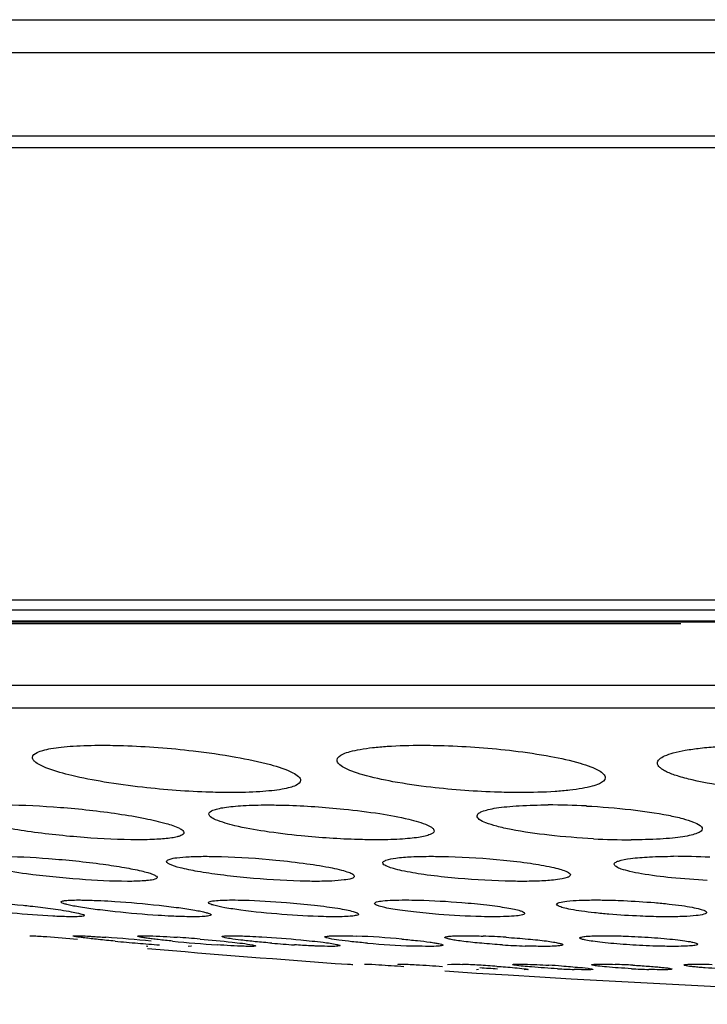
# Model space of a CAD drawing. Header units: millimetres. Extents: x 537 to 2248, y 801 to 1949.
# Tile 28 of 80: x 818 to 831, y 1464 to 1482. Entities that reach past the tile are written whole.
import ezdxf

# ---------------------------------------------------------------- set-up
doc = ezdxf.new("R2010")
doc.units = ezdxf.units.MM
doc.header["$LTSCALE"] = 16.335
doc.layers.get('0').update_dxf_attribs({"linetype": 'CONTINUOUS'})
doc.layers.add('02___PRT_ALL_AXES', color=7, linetype='CONTINUOUS')

msp = doc.modelspace()

# ---------------------------------------------------------------- linework, layer by layer
at = {"color": 7, "linetype": 'Continuous'}
for p, q in [((757.977, 1482.446), (931.344, 1482.446)), ((758.562, 1481.836), (930.76, 1481.836)), ((760.543, 1480.279), (928.778, 1480.279)), ((761.161, 1480.065), (928.161, 1480.065)), ((909.67, 1471.625), (779.651, 1471.625)), ((909.277, 1471.437), (780.044, 1471.437)), ((780.903, 1471.24), (908.418, 1471.24)), ((908.197, 1471.215), (781.125, 1471.215)), ((789.019, 1471.189), (830.161, 1471.189)), ((901.391, 1470.034), (787.931, 1470.034)), ((900.753, 1469.608), (788.568, 1469.608))]:
    msp.add_line(p, q, dxfattribs=at)
for start, end in [(265.12642, 265.87236), (266.23382, 273.75835)]:
    msp.add_arc((844.661, 1751.795), 287.708, start, end, dxfattribs=at)
at = {"layer": '02___PRT_ALL_AXES', "color": 7, "linetype": 'Continuous'}
for p, q in [((818.021, 1465.364), (818.041, 1465.366)), ((818.833, 1465.361), (818.887, 1465.366)), ((820.221, 1465.168), (820.202, 1465.166)), ((821.033, 1465.171), (820.979, 1465.166)), ((823.95, 1464.836), (823.952, 1464.836)), ((824.265, 1464.835), (824.278, 1464.836)), ((824.889, 1464.833), (824.926, 1464.836)), ((825.814, 1464.831), (825.885, 1464.836)), ((826.389, 1464.734), (826.353, 1464.731)), ((827.314, 1464.736), (827.243, 1464.731))]:
    msp.add_line(p, q, dxfattribs=at)
for centre, radius, start, end in [((827.68, 1454.412), 13.392, 86.905, 89.9557), ((829.246, 1480.553), 13.399, 266.9628, 269.9572), ((830.017, 1453.728), 13.118, 87.0052, 89.9529), ((816.751, 1428.413), 37.021, 84.5169, 85.8309), ((818.9, 1438.128), 27.272, 85.1621, 86.0645), ((823.396, 1447.718), 17.655, 84.909, 87.6704), ((825.89, 1449.779), 15.59, 86.26, 87.8477), ((823.227, 1503.415), 38.322, 264.5896, 265.2279), ((822.849, 1498.668), 33.56, 265.1965, 265.887), ((823.392, 1492.706), 27.575, 264.3677, 266.1017), ((824.416, 1487.505), 22.358, 265.1821, 266.2623), ((825.851, 1482.7), 17.54, 265.001, 267.707), ((827.83, 1480.646), 15.483, 266.3288, 267.8858), ((825.416, 1447.796), 17.048, 86.7076, 87.7286), ((825.002, 1440.033), 24.822, 85.9985, 86.7818), ((828.125, 1489.523), 24.811, 266.0466, 266.8126), ((826.605, 1444.949), 19.896, 86.1515, 86.8369), ((828.423, 1449.568), 15.271, 86.8261, 88.0682), ((828.743, 1480.624), 15.898, 266.8285, 267.9543), ((830.071, 1479.863), 15.135, 266.8706, 268.0964)]:
    msp.add_arc(centre, radius, start, end, dxfattribs=at)
for points, knots in [([(818.073, 1468.688), (818.073, 1468.731), (818.16, 1468.789), (818.279, 1468.826), (818.431, 1468.86), (818.618, 1468.885), (818.935, 1468.911), (819.189, 1468.917), (819.369, 1468.917)], [0, 0, 0, 0, 0.095324, 0.180774, 0.294349, 0.43526, 0.602001, 1, 1, 1, 1]), ([(819.369, 1468.917), (819.502, 1468.917), (820.07, 1468.906), (820.637, 1468.863), (821.068, 1468.813)], [0, 0, 0, 0, 0.235665, 1, 1, 1, 1]), ([(821.068, 1468.813), (821.335, 1468.781), (821.82, 1468.713), (822.441, 1468.583), (822.839, 1468.458), (823.027, 1468.352), (823.073, 1468.289), (823.073, 1468.263)], [0, 0, 0, 0, 0.380631, 0.691751, 0.901384, 0.963129, 1, 1, 1, 1]), ([(823.754, 1468.638), (823.754, 1468.69), (823.864, 1468.759), (824.01, 1468.805), (824.198, 1468.846), (824.428, 1468.877), (824.812, 1468.91), (825.119, 1468.917), (825.334, 1468.917)], [0, 0, 0, 0, 0.09556, 0.182545, 0.297825, 0.440118, 0.607137, 1, 1, 1, 1]), ([(825.334, 1468.917), (825.474, 1468.917), (826.045, 1468.907), (826.617, 1468.865), (827.046, 1468.813)], [0, 0, 0, 0, 0.243995, 1, 1, 1, 1]), ([(827.046, 1468.813), (827.278, 1468.786), (827.694, 1468.725), (828.176, 1468.62), (828.473, 1468.524), (828.622, 1468.457), (828.719, 1468.395), (828.754, 1468.337), (828.754, 1468.313)], [0, 0, 0, 0, 0.384722, 0.692487, 0.809263, 0.898554, 0.960414, 1, 1, 1, 1]), ([(829.726, 1468.585), (829.726, 1468.61), (829.765, 1468.671), (829.875, 1468.728), (830.04, 1468.783), (830.263, 1468.829), (830.539, 1468.868), (830.992, 1468.907), (831.353, 1468.917), (831.604, 1468.917)], [0, 0, 0, 0, 0.03877, 0.099077, 0.187567, 0.304379, 0.44773, 0.614474, 1, 1, 1, 1]), ([(818.115, 1468.614), (818.109, 1468.62), (818.089, 1468.64), (818.073, 1468.668), (818.073, 1468.688)], [0, 0, 0, 0, 0.306218, 1, 1, 1, 1]), ([(820.124, 1468.134), (819.886, 1468.16), (819.444, 1468.22), (818.855, 1468.334), (818.453, 1468.443), (818.225, 1468.539), (818.144, 1468.588), (818.115, 1468.614)], [0, 0, 0, 0, 0.346028, 0.64261, 0.865547, 0.944258, 1, 1, 1, 1]), ([(825.501, 1468.134), (825.265, 1468.161), (824.84, 1468.222), (824.348, 1468.327), (824.044, 1468.424), (823.891, 1468.492), (823.791, 1468.554), (823.755, 1468.613), (823.754, 1468.638)], [0, 0, 0, 0, 0.383915, 0.691928, 0.808958, 0.898521, 0.960502, 1, 1, 1, 1]), ([(832.006, 1468.06), (831.708, 1468.077), (831.162, 1468.126), (830.525, 1468.228), (830.12, 1468.334), (829.935, 1468.401), (829.825, 1468.46), (829.761, 1468.506), (829.726, 1468.555), (829.726, 1468.585)], [0, 0, 0, 0, 0.374622, 0.686873, 0.807185, 0.899164, 0.934138, 0.962005, 1, 1, 1, 1]), ([(823.073, 1468.263), (823.073, 1468.22), (822.986, 1468.163), (822.867, 1468.125), (822.714, 1468.092), (822.527, 1468.067), (822.211, 1468.04), (821.956, 1468.035), (821.777, 1468.035)], [0, 0, 0, 0, 0.0953, 0.180765, 0.294348, 0.435261, 0.601961, 1, 1, 1, 1]), ([(828.754, 1468.313), (828.754, 1468.26), (828.644, 1468.192), (828.498, 1468.146), (828.309, 1468.106), (828.08, 1468.075), (827.696, 1468.042), (827.39, 1468.035), (827.175, 1468.035)], [0, 0, 0, 0, 0.09573, 0.18283, 0.298138, 0.440413, 0.607337, 1, 1, 1, 1]), ([(821.777, 1468.035), (821.647, 1468.035), (821.095, 1468.045), (820.544, 1468.086), (820.124, 1468.134)], [0, 0, 0, 0, 0.235548, 1, 1, 1, 1]), ([(827.175, 1468.035), (827.038, 1468.035), (826.48, 1468.044), (825.921, 1468.085), (825.501, 1468.134)], [0, 0, 0, 0, 0.24372, 1, 1, 1, 1]), ([(817.564, 1467.804), (817.907, 1467.804), (818.613, 1467.768), (819.315, 1467.691), (819.673, 1467.638)], [0, 0, 0, 0, 0.486564, 1, 1, 1, 1]), ([(821.363, 1467.635), (821.363, 1467.669), (821.44, 1467.71), (821.537, 1467.737), (821.665, 1467.762), (821.822, 1467.78), (822.088, 1467.8), (822.301, 1467.804), (822.452, 1467.804)], [0, 0, 0, 0, 0.090147, 0.17527, 0.289271, 0.431084, 0.599033, 1, 1, 1, 1]), ([(822.452, 1467.804), (822.564, 1467.804), (823.042, 1467.796), (823.518, 1467.764), (823.881, 1467.727)], [0, 0, 0, 0, 0.235657, 1, 1, 1, 1]), ([(823.881, 1467.727), (824.105, 1467.704), (824.511, 1467.653), (825.031, 1467.559), (825.366, 1467.465), (825.522, 1467.389), (825.563, 1467.342), (825.563, 1467.322)], [0, 0, 0, 0, 0.383716, 0.696751, 0.906063, 0.96623, 1, 1, 1, 1]), ([(826.363, 1467.598), (826.363, 1467.615), (826.391, 1467.654), (826.467, 1467.688), (826.581, 1467.723), (826.736, 1467.751), (826.93, 1467.774), (827.252, 1467.798), (827.509, 1467.804), (827.69, 1467.804)], [0, 0, 0, 0, 0.035738, 0.093713, 0.180107, 0.295423, 0.438107, 0.605711, 1, 1, 1, 1]), ([(828.403, 1467.784), (828.679, 1467.77), (829.19, 1467.729), (829.79, 1467.644), (830.179, 1467.559), (830.379, 1467.496), (830.505, 1467.443), (830.563, 1467.384), (830.563, 1467.359)], [0, 0, 0, 0, 0.370665, 0.687719, 0.810926, 0.904611, 0.966654, 1, 1, 1, 1]), ([(817.981, 1467.311), (817.822, 1467.334), (817.533, 1467.38), (817.155, 1467.461), (816.906, 1467.531), (816.772, 1467.592), (816.727, 1467.621), (816.713, 1467.637)], [0, 0, 0, 0, 0.365364, 0.664776, 0.879643, 0.95165, 1, 1, 1, 1]), ([(819.673, 1467.638), (819.841, 1467.613), (820.141, 1467.563), (820.522, 1467.477), (820.76, 1467.4), (820.871, 1467.339), (820.898, 1467.303), (820.898, 1467.288)], [0, 0, 0, 0, 0.393365, 0.702855, 0.906401, 0.965452, 1, 1, 1, 1]), ([(823.083, 1467.227), (822.855, 1467.25), (822.441, 1467.3), (821.909, 1467.396), (821.567, 1467.49), (821.406, 1467.567), (821.363, 1467.615), (821.363, 1467.635)], [0, 0, 0, 0, 0.382692, 0.696026, 0.905981, 0.966306, 1, 1, 1, 1]), ([(828.536, 1467.173), (828.259, 1467.187), (827.746, 1467.228), (827.142, 1467.313), (826.751, 1467.397), (826.549, 1467.461), (826.422, 1467.514), (826.363, 1467.573), (826.363, 1467.598)], [0, 0, 0, 0, 0.370015, 0.687083, 0.810446, 0.904317, 0.966545, 1, 1, 1, 1]), ([(830.563, 1467.359), (830.563, 1467.342), (830.535, 1467.303), (830.459, 1467.269), (830.345, 1467.235), (830.189, 1467.207), (829.996, 1467.183), (829.674, 1467.159), (829.417, 1467.154), (829.236, 1467.154)], [0, 0, 0, 0, 0.035798, 0.093882, 0.180398, 0.295744, 0.438409, 0.605916, 1, 1, 1, 1]), ([(820.032, 1467.154), (819.7, 1467.154), (819.014, 1467.188), (818.331, 1467.261), (817.981, 1467.311)], [0, 0, 0, 0, 0.484986, 1, 1, 1, 1]), ([(820.898, 1467.288), (820.898, 1467.261), (820.839, 1467.228), (820.762, 1467.206), (820.611, 1467.177), (820.367, 1467.159), (820.153, 1467.154), (820.032, 1467.154)], [0, 0, 0, 0, 0.089711, 0.173594, 0.286101, 0.594405, 1, 1, 1, 1]), ([(824.475, 1467.154), (824.366, 1467.154), (823.901, 1467.161), (823.437, 1467.192), (823.083, 1467.227)], [0, 0, 0, 0, 0.235543, 1, 1, 1, 1]), ([(825.563, 1467.322), (825.563, 1467.288), (825.487, 1467.248), (825.39, 1467.22), (825.262, 1467.196), (825.105, 1467.178), (824.839, 1467.158), (824.625, 1467.154), (824.475, 1467.154)], [0, 0, 0, 0, 0.090157, 0.175298, 0.289307, 0.431115, 0.599016, 1, 1, 1, 1]), ([(817.45, 1466.846), (817.758, 1466.846), (818.407, 1466.81), (819.052, 1466.745), (819.389, 1466.699)], [0, 0, 0, 0, 0.475615, 1, 1, 1, 1]), ([(820.575, 1466.749), (820.575, 1466.77), (820.658, 1466.807), (820.787, 1466.824), (821.02, 1466.844), (821.195, 1466.846), (821.296, 1466.846)], [0, 0, 0, 0, 0.084509, 0.280754, 0.591651, 1, 1, 1, 1]), ([(821.296, 1466.846), (821.396, 1466.846), (821.835, 1466.838), (822.274, 1466.809), (822.613, 1466.776)], [0, 0, 0, 0, 0.226904, 1, 1, 1, 1]), ([(822.613, 1466.776), (822.806, 1466.757), (823.156, 1466.717), (823.565, 1466.652), (823.823, 1466.595), (823.955, 1466.555), (824.034, 1466.524), (824.075, 1466.49), (824.075, 1466.475)], [0, 0, 0, 0, 0.385259, 0.701349, 0.821615, 0.912008, 0.970744, 1, 1, 1, 1]), ([(824.604, 1466.725), (824.604, 1466.735), (824.624, 1466.759), (824.706, 1466.791), (824.882, 1466.821), (825.164, 1466.842), (825.386, 1466.846), (825.511, 1466.846)], [0, 0, 0, 0, 0.032555, 0.088079, 0.286568, 0.597654, 1, 1, 1, 1]), ([(825.511, 1466.846), (825.617, 1466.846), (826.066, 1466.839), (826.515, 1466.81), (826.856, 1466.776)], [0, 0, 0, 0, 0.2366, 1, 1, 1, 1]), ([(826.856, 1466.776), (827.024, 1466.759), (827.326, 1466.724), (827.677, 1466.665), (827.895, 1466.613), (828.005, 1466.576), (828.073, 1466.546), (828.104, 1466.514), (828.104, 1466.5)], [0, 0, 0, 0, 0.390755, 0.70392, 0.821911, 0.91043, 0.968688, 1, 1, 1, 1]), ([(828.922, 1466.698), (828.922, 1466.711), (828.948, 1466.74), (829.049, 1466.778), (829.265, 1466.815), (829.608, 1466.84), (829.877, 1466.846), (830.028, 1466.846)], [0, 0, 0, 0, 0.032321, 0.088866, 0.290623, 0.603134, 1, 1, 1, 1]), ([(817.959, 1466.519), (817.77, 1466.544), (817.455, 1466.593), (817.142, 1466.658), (817.02, 1466.698)], [0, 0, 0, 0, 0.598992, 1, 1, 1, 1]), ([(819.389, 1466.699), (819.523, 1466.68), (819.762, 1466.644), (820.04, 1466.591), (820.214, 1466.547), (820.304, 1466.518), (820.362, 1466.492), (820.392, 1466.471), (820.396, 1466.46)], [0, 0, 0, 0, 0.387781, 0.695922, 0.813226, 0.9033, 0.965026, 1, 1, 1, 1]), ([(820.627, 1466.7), (820.619, 1466.704), (820.599, 1466.715), (820.575, 1466.734), (820.575, 1466.749)], [0, 0, 0, 0, 0.35773, 1, 1, 1, 1]), ([(822.072, 1466.446), (821.907, 1466.461), (821.599, 1466.495), (821.182, 1466.555), (820.865, 1466.62), (820.689, 1466.668), (820.627, 1466.7)], [0, 0, 0, 0, 0.337634, 0.631915, 0.858611, 1, 1, 1, 1]), ([(825.886, 1466.446), (825.714, 1466.462), (825.405, 1466.498), (825.044, 1466.558), (824.82, 1466.61), (824.707, 1466.648), (824.637, 1466.678), (824.604, 1466.711), (824.604, 1466.725)], [0, 0, 0, 0, 0.389635, 0.703113, 0.821445, 0.910313, 0.968793, 1, 1, 1, 1]), ([(830.657, 1466.396), (830.434, 1466.408), (830.023, 1466.438), (829.541, 1466.498), (829.23, 1466.557), (829.069, 1466.602), (828.971, 1466.638), (828.922, 1466.68), (828.922, 1466.698)], [0, 0, 0, 0, 0.375143, 0.693078, 0.815834, 0.908726, 0.969242, 1, 1, 1, 1]), ([(819.846, 1466.379), (819.547, 1466.379), (818.916, 1466.413), (818.288, 1466.475), (817.959, 1466.519)], [0, 0, 0, 0, 0.473832, 1, 1, 1, 1]), ([(820.398, 1466.453), (820.398, 1466.436), (820.326, 1466.406), (820.278, 1466.401), (820.237, 1466.396)], [0, 0, 0, 0, 0.298275, 1, 1, 1, 1]), ([(820.396, 1466.46), (820.397, 1466.459), (820.398, 1466.456), (820.398, 1466.454), (820.398, 1466.453)], [0, 0, 0, 0, 0.51469, 1, 1, 1, 1]), ([(823.353, 1466.379), (823.256, 1466.379), (822.829, 1466.387), (822.401, 1466.415), (822.072, 1466.446)], [0, 0, 0, 0, 0.22686, 1, 1, 1, 1]), ([(824.075, 1466.475), (824.075, 1466.454), (823.992, 1466.418), (823.862, 1466.401), (823.629, 1466.381), (823.454, 1466.379), (823.353, 1466.379)], [0, 0, 0, 0, 0.084597, 0.280899, 0.591672, 1, 1, 1, 1]), ([(827.197, 1466.379), (827.094, 1466.379), (826.656, 1466.386), (826.219, 1466.413), (825.886, 1466.446)], [0, 0, 0, 0, 0.236339, 1, 1, 1, 1]), ([(828.104, 1466.5), (828.104, 1466.49), (828.084, 1466.466), (828.001, 1466.434), (827.826, 1466.403), (827.544, 1466.383), (827.322, 1466.379), (827.197, 1466.379)], [0, 0, 0, 0, 0.0326, 0.088208, 0.286746, 0.597711, 1, 1, 1, 1]), ([(820.237, 1466.396), (820.211, 1466.393), (820.081, 1466.382), (819.95, 1466.379), (819.846, 1466.379)], [0, 0, 0, 0, 0.199911, 1, 1, 1, 1]), ([(816.838, 1466.02), (816.919, 1466.016), (817.273, 1465.994), (817.627, 1465.962), (817.899, 1465.933)], [0, 0, 0, 0, 0.228814, 1, 1, 1, 1]), ([(818.455, 1465.73), (818.201, 1465.743), (817.687, 1465.783), (817.174, 1465.838), (816.915, 1465.872)], [0, 0, 0, 0, 0.494417, 1, 1, 1, 1]), ([(817.899, 1465.933), (817.943, 1465.929), (818.113, 1465.91), (818.283, 1465.89), (818.408, 1465.873)], [0, 0, 0, 0, 0.263429, 1, 1, 1, 1]), ([(818.408, 1465.873), (818.538, 1465.856), (818.713, 1465.831), (818.913, 1465.791), (818.985, 1465.773), (819.012, 1465.763)], [0, 0, 0, 0, 0.640846, 0.859824, 1, 1, 1, 1]), ([(818.604, 1465.996), (818.604, 1466.004), (818.642, 1466.017), (818.697, 1466.024), (818.802, 1466.031), (818.88, 1466.032), (818.925, 1466.032)], [0, 0, 0, 0, 0.078839, 0.271198, 0.581781, 1, 1, 1, 1]), ([(819.617, 1465.812), (819.492, 1465.826), (819.263, 1465.853), (818.994, 1465.892), (818.819, 1465.923), (818.724, 1465.944), (818.658, 1465.963), (818.623, 1465.976), (818.612, 1465.985)], [0, 0, 0, 0, 0.370184, 0.676033, 0.796528, 0.891685, 0.959754, 1, 1, 1, 1]), ([(818.925, 1466.032), (818.956, 1466.032), (819.098, 1466.03), (819.24, 1466.025), (819.351, 1466.02)], [0, 0, 0, 0, 0.217898, 1, 1, 1, 1]), ([(819.351, 1466.02), (819.437, 1466.016), (819.798, 1465.995), (820.159, 1465.963), (820.433, 1465.933)], [0, 0, 0, 0, 0.238535, 1, 1, 1, 1]), ([(820.433, 1465.933), (820.555, 1465.92), (820.778, 1465.893), (821.039, 1465.855), (821.207, 1465.823), (821.297, 1465.803), (821.358, 1465.784), (821.39, 1465.771), (821.399, 1465.763)], [0, 0, 0, 0, 0.37633, 0.683923, 0.803722, 0.897243, 0.962816, 1, 1, 1, 1]), ([(821.355, 1465.982), (821.355, 1465.994), (821.408, 1466.012), (821.483, 1466.021), (821.627, 1466.031), (821.734, 1466.032), (821.797, 1466.032)], [0, 0, 0, 0, 0.079378, 0.2734, 0.585079, 1, 1, 1, 1]), ([(821.453, 1465.933), (821.428, 1465.94), (821.398, 1465.95), (821.355, 1465.971), (821.355, 1465.982)], [0, 0, 0, 0, 0.69528, 1, 1, 1, 1]), ([(822.726, 1465.763), (822.469, 1465.783), (822.112, 1465.818), (821.688, 1465.881), (821.52, 1465.914), (821.453, 1465.933)], [0, 0, 0, 0, 0.602571, 0.837154, 1, 1, 1, 1]), ([(821.797, 1466.032), (821.87, 1466.032), (822.208, 1466.026), (822.546, 1466.006), (822.811, 1465.985)], [0, 0, 0, 0, 0.216593, 1, 1, 1, 1]), ([(822.811, 1465.985), (822.984, 1465.971), (823.235, 1465.947), (823.552, 1465.909), (823.753, 1465.88), (823.916, 1465.851), (824.042, 1465.823), (824.111, 1465.801), (824.155, 1465.779), (824.155, 1465.768)], [0, 0, 0, 0, 0.380367, 0.551085, 0.700632, 0.823597, 0.915906, 0.974497, 1, 1, 1, 1]), ([(824.452, 1465.967), (824.452, 1465.973), (824.465, 1465.987), (824.516, 1466.003), (824.627, 1466.02), (824.806, 1466.03), (824.948, 1466.032), (825.029, 1466.032)], [0, 0, 0, 0, 0.029078, 0.082562, 0.27843, 0.59025, 1, 1, 1, 1]), ([(825.648, 1465.763), (825.491, 1465.776), (825.264, 1465.797), (824.98, 1465.832), (824.802, 1465.859), (824.659, 1465.886), (824.55, 1465.913), (824.488, 1465.934), (824.452, 1465.956), (824.452, 1465.967)], [0, 0, 0, 0, 0.386341, 0.556496, 0.704265, 0.825071, 0.91551, 0.973341, 1, 1, 1, 1]), ([(825.029, 1466.032), (825.108, 1466.032), (825.46, 1466.027), (825.811, 1466.007), (826.082, 1465.985)], [0, 0, 0, 0, 0.226892, 1, 1, 1, 1]), ([(826.082, 1465.985), (826.236, 1465.972), (826.458, 1465.951), (826.737, 1465.916), (826.91, 1465.889), (827.049, 1465.863), (827.156, 1465.836), (827.217, 1465.816), (827.251, 1465.794), (827.251, 1465.783)], [0, 0, 0, 0, 0.387658, 0.557814, 0.70531, 0.825757, 0.915789, 0.973385, 1, 1, 1, 1]), ([(827.845, 1465.951), (827.845, 1465.958), (827.862, 1465.975), (827.927, 1465.995), (828.067, 1466.016), (828.292, 1466.029), (828.47, 1466.032), (828.57, 1466.032)], [0, 0, 0, 0, 0.029028, 0.083272, 0.282061, 0.595048, 1, 1, 1, 1]), ([(829.408, 1465.73), (829.213, 1465.738), (828.927, 1465.756), (828.563, 1465.791), (828.326, 1465.82), (828.132, 1465.85), (827.981, 1465.883), (827.897, 1465.908), (827.845, 1465.936), (827.845, 1465.951)], [0, 0, 0, 0, 0.368308, 0.538892, 0.690435, 0.816429, 0.91169, 0.972728, 1, 1, 1, 1]), ([(828.57, 1466.032), (828.611, 1466.032), (828.786, 1466.031), (828.96, 1466.026), (829.093, 1466.02)], [0, 0, 0, 0, 0.236208, 1, 1, 1, 1]), ([(829.093, 1466.02), (829.287, 1466.011), (829.571, 1465.993), (829.933, 1465.959), (830.168, 1465.93), (830.36, 1465.9), (830.509, 1465.867), (830.593, 1465.842), (830.645, 1465.814), (830.644, 1465.8)], [0, 0, 0, 0, 0.36915, 0.539771, 0.691215, 0.816967, 0.911998, 0.972796, 1, 1, 1, 1]), ([(818.824, 1465.718), (818.798, 1465.718), (818.675, 1465.72), (818.552, 1465.725), (818.455, 1465.73)], [0, 0, 0, 0, 0.209895, 1, 1, 1, 1]), ([(818.967, 1465.723), (818.957, 1465.722), (818.91, 1465.719), (818.862, 1465.718), (818.824, 1465.718)], [0, 0, 0, 0, 0.204395, 1, 1, 1, 1]), ([(819.042, 1465.743), (819.042, 1465.735), (819.007, 1465.726), (818.986, 1465.724), (818.967, 1465.723)], [0, 0, 0, 0, 0.281412, 1, 1, 1, 1]), ([(819.012, 1465.763), (819.02, 1465.76), (819.03, 1465.756), (819.042, 1465.747), (819.042, 1465.743)], [0, 0, 0, 0, 0.674617, 1, 1, 1, 1]), ([(820.668, 1465.73), (820.585, 1465.734), (820.234, 1465.754), (819.884, 1465.784), (819.617, 1465.812)], [0, 0, 0, 0, 0.237544, 1, 1, 1, 1]), ([(821.083, 1465.718), (821.053, 1465.718), (820.914, 1465.72), (820.776, 1465.725), (820.668, 1465.73)], [0, 0, 0, 0, 0.218388, 1, 1, 1, 1]), ([(821.34, 1465.73), (821.324, 1465.728), (821.239, 1465.719), (821.153, 1465.718), (821.083, 1465.718)], [0, 0, 0, 0, 0.183483, 1, 1, 1, 1]), ([(821.404, 1465.754), (821.404, 1465.747), (821.376, 1465.735), (821.356, 1465.732), (821.34, 1465.73)], [0, 0, 0, 0, 0.300456, 1, 1, 1, 1]), ([(821.399, 1465.763), (821.401, 1465.762), (821.403, 1465.759), (821.404, 1465.756), (821.404, 1465.754)], [0, 0, 0, 0, 0.565256, 1, 1, 1, 1]), ([(823.713, 1465.718), (823.642, 1465.718), (823.313, 1465.724), (822.984, 1465.743), (822.726, 1465.763)], [0, 0, 0, 0, 0.216741, 1, 1, 1, 1]), ([(824.154, 1465.763), (824.147, 1465.751), (824.098, 1465.74), (824.015, 1465.727), (823.877, 1465.72), (823.773, 1465.718), (823.713, 1465.718)], [0, 0, 0, 0, 0.094067, 0.294488, 0.600814, 1, 1, 1, 1]), ([(824.155, 1465.768), (824.155, 1465.767), (824.155, 1465.765), (824.154, 1465.764), (824.154, 1465.763)], [0, 0, 0, 0, 0.488761, 1, 1, 1, 1]), ([(826.674, 1465.718), (826.597, 1465.718), (826.254, 1465.723), (825.912, 1465.742), (825.648, 1465.763)], [0, 0, 0, 0, 0.226848, 1, 1, 1, 1]), ([(827.251, 1465.783), (827.251, 1465.777), (827.238, 1465.764), (827.187, 1465.747), (827.076, 1465.731), (826.897, 1465.721), (826.755, 1465.718), (826.674, 1465.718)], [0, 0, 0, 0, 0.029132, 0.082654, 0.278586, 0.590285, 1, 1, 1, 1]), ([(829.919, 1465.718), (829.879, 1465.718), (829.708, 1465.72), (829.538, 1465.724), (829.408, 1465.73)], [0, 0, 0, 0, 0.236386, 1, 1, 1, 1]), ([(830.644, 1465.8), (830.644, 1465.792), (830.627, 1465.776), (830.562, 1465.755), (830.421, 1465.734), (830.197, 1465.721), (830.019, 1465.718), (829.919, 1465.718)], [0, 0, 0, 0, 0.029097, 0.083432, 0.282265, 0.595122, 1, 1, 1, 1]), ([(818.041, 1465.366), (818.049, 1465.366), (818.103, 1465.364), (818.157, 1465.361), (818.203, 1465.358)], [0, 0, 0, 0, 0.157129, 1, 1, 1, 1]), ([(818.203, 1465.358), (818.249, 1465.355), (818.485, 1465.339), (818.721, 1465.319), (818.911, 1465.303)], [0, 0, 0, 0, 0.194737, 1, 1, 1, 1]), ([(819.613, 1465.264), (819.509, 1465.274), (819.359, 1465.289), (819.172, 1465.309), (819.057, 1465.323), (818.965, 1465.334), (818.903, 1465.344), (818.867, 1465.35), (818.849, 1465.354), (818.84, 1465.357), (818.833, 1465.359), (818.833, 1465.361)], [0, 0, 0, 0, 0.40012, 0.572164, 0.719577, 0.838715, 0.926311, 0.957637, 0.980382, 0.994401, 1, 1, 1, 1]), ([(818.887, 1465.366), (818.9, 1465.366), (818.97, 1465.365), (819.04, 1465.361), (819.098, 1465.358)], [0, 0, 0, 0, 0.182208, 1, 1, 1, 1]), ([(819.098, 1465.358), (819.123, 1465.357), (819.238, 1465.35), (819.353, 1465.342), (819.442, 1465.336)], [0, 0, 0, 0, 0.219612, 1, 1, 1, 1]), ([(820.035, 1465.356), (820.035, 1465.359), (820.048, 1465.362), (820.065, 1465.364), (820.099, 1465.365), (820.125, 1465.366), (820.14, 1465.366)], [0, 0, 0, 0, 0.0745, 0.265045, 0.574591, 1, 1, 1, 1]), ([(820.686, 1465.264), (820.597, 1465.273), (820.471, 1465.286), (820.313, 1465.305), (820.218, 1465.317), (820.144, 1465.329), (820.085, 1465.338), (820.057, 1465.347), (820.035, 1465.352), (820.035, 1465.356)], [0, 0, 0, 0, 0.405956, 0.577586, 0.723352, 0.840513, 0.926493, 0.979628, 1, 1, 1, 1]), ([(820.14, 1465.366), (820.177, 1465.366), (820.388, 1465.361), (820.598, 1465.348), (820.772, 1465.336)], [0, 0, 0, 0, 0.176903, 1, 1, 1, 1]), ([(821.608, 1465.35), (821.608, 1465.351), (821.611, 1465.356), (821.618, 1465.357), (821.623, 1465.358)], [0, 0, 0, 0, 0.132961, 1, 1, 1, 1]), ([(821.637, 1465.336), (821.63, 1465.338), (821.621, 1465.341), (821.608, 1465.347), (821.608, 1465.35)], [0, 0, 0, 0, 0.699893, 1, 1, 1, 1]), ([(821.623, 1465.358), (821.642, 1465.362), (821.695, 1465.365), (821.747, 1465.366), (821.779, 1465.366)], [0, 0, 0, 0, 0.372573, 1, 1, 1, 1]), ([(822.538, 1465.226), (822.435, 1465.235), (822.242, 1465.252), (821.982, 1465.28), (821.785, 1465.307), (821.677, 1465.324), (821.637, 1465.336)], [0, 0, 0, 0, 0.342365, 0.639094, 0.864745, 1, 1, 1, 1]), ([(821.779, 1465.366), (821.803, 1465.366), (821.92, 1465.364), (822.036, 1465.36), (822.128, 1465.356)], [0, 0, 0, 0, 0.205636, 1, 1, 1, 1]), ([(822.128, 1465.356), (822.203, 1465.352), (822.52, 1465.335), (822.836, 1465.311), (823.078, 1465.288)], [0, 0, 0, 0, 0.234737, 1, 1, 1, 1]), ([(823.527, 1465.343), (823.527, 1465.349), (823.558, 1465.356), (823.599, 1465.361), (823.683, 1465.365), (823.744, 1465.366), (823.78, 1465.366)], [0, 0, 0, 0, 0.074385, 0.266961, 0.579254, 1, 1, 1, 1]), ([(823.533, 1465.336), (823.532, 1465.337), (823.529, 1465.338), (823.527, 1465.341), (823.527, 1465.343)], [0, 0, 0, 0, 0.608769, 1, 1, 1, 1]), ([(824.322, 1465.226), (824.224, 1465.235), (824.044, 1465.251), (823.809, 1465.28), (823.653, 1465.302), (823.57, 1465.322), (823.542, 1465.33), (823.533, 1465.336)], [0, 0, 0, 0, 0.371292, 0.677701, 0.893116, 0.960697, 1, 1, 1, 1]), ([(823.78, 1465.366), (823.804, 1465.366), (823.915, 1465.365), (824.027, 1465.361), (824.114, 1465.358)], [0, 0, 0, 0, 0.217909, 1, 1, 1, 1]), ([(825.762, 1465.334), (825.762, 1465.343), (825.806, 1465.352), (825.862, 1465.36), (825.977, 1465.365), (826.061, 1465.366), (826.109, 1465.366)], [0, 0, 0, 0, 0.075085, 0.269324, 0.582679, 1, 1, 1, 1]), ([(825.768, 1465.327), (825.766, 1465.328), (825.764, 1465.33), (825.762, 1465.333), (825.762, 1465.334)], [0, 0, 0, 0, 0.588949, 1, 1, 1, 1]), ([(826.838, 1465.195), (826.709, 1465.203), (826.468, 1465.221), (826.182, 1465.249), (825.992, 1465.275), (825.888, 1465.292), (825.817, 1465.308), (825.779, 1465.319), (825.768, 1465.327)], [0, 0, 0, 0, 0.360152, 0.671192, 0.795499, 0.893564, 0.96226, 1, 1, 1, 1]), ([(826.109, 1465.366), (826.137, 1465.366), (826.259, 1465.365), (826.381, 1465.362), (826.475, 1465.358)], [0, 0, 0, 0, 0.22491, 1, 1, 1, 1]), ([(826.907, 1465.336), (827.042, 1465.327), (827.239, 1465.312), (827.489, 1465.287), (827.647, 1465.269), (827.774, 1465.251), (827.874, 1465.233), (827.926, 1465.218), (827.962, 1465.206), (827.962, 1465.198)], [0, 0, 0, 0, 0.382104, 0.553501, 0.703502, 0.82661, 0.918674, 0.976469, 1, 1, 1, 1]), ([(828.278, 1465.325), (828.278, 1465.328), (828.29, 1465.337), (828.329, 1465.347), (828.416, 1465.358), (828.557, 1465.364), (828.668, 1465.366), (828.732, 1465.366)], [0, 0, 0, 0, 0.025599, 0.077949, 0.27414, 0.587756, 1, 1, 1, 1]), ([(829.643, 1465.173), (829.477, 1465.179), (829.234, 1465.192), (828.919, 1465.216), (828.711, 1465.236), (828.537, 1465.258), (828.406, 1465.279), (828.325, 1465.297), (828.289, 1465.311), (828.278, 1465.321), (828.278, 1465.325)], [0, 0, 0, 0, 0.359294, 0.530716, 0.684944, 0.814317, 0.912331, 0.97449, 0.991409, 1, 1, 1, 1]), ([(828.732, 1465.366), (828.762, 1465.366), (828.892, 1465.365), (829.023, 1465.362), (829.123, 1465.358)], [0, 0, 0, 0, 0.230889, 1, 1, 1, 1]), ([(829.123, 1465.358), (829.287, 1465.352), (829.53, 1465.339), (829.843, 1465.315), (830.049, 1465.295), (830.222, 1465.273), (830.352, 1465.253), (830.432, 1465.234), (830.468, 1465.22), (830.478, 1465.211), (830.478, 1465.207)], [0, 0, 0, 0, 0.360215, 0.531693, 0.685808, 0.81493, 0.912676, 0.974604, 0.991452, 1, 1, 1, 1]), ([(820.199, 1465.174), (820.205, 1465.173), (820.21, 1465.17), (820.221, 1465.17), (820.221, 1465.168)], [0, 0, 0, 0, 0.736336, 1, 1, 1, 1]), ([(821.03, 1465.174), (821.031, 1465.173), (821.032, 1465.173), (821.033, 1465.171), (821.033, 1465.171)], [0, 0, 0, 0, 0.650913, 1, 1, 1, 1]), ([(821.2, 1465.303), (821.399, 1465.286), (821.724, 1465.254), (822.05, 1465.218), (822.174, 1465.195)], [0, 0, 0, 0, 0.613118, 1, 1, 1, 1]), ([(822.13, 1465.166), (822.094, 1465.166), (821.89, 1465.171), (821.685, 1465.183), (821.518, 1465.195)], [0, 0, 0, 0, 0.177502, 1, 1, 1, 1]), ([(822.235, 1465.176), (822.235, 1465.173), (822.222, 1465.17), (822.205, 1465.168), (822.171, 1465.166), (822.145, 1465.166), (822.13, 1465.166)], [0, 0, 0, 0, 0.074269, 0.264733, 0.574377, 1, 1, 1, 1]), ([(822.174, 1465.195), (822.189, 1465.192), (822.21, 1465.187), (822.229, 1465.181), (822.235, 1465.177), (822.235, 1465.176)], [0, 0, 0, 0, 0.724094, 0.915412, 1, 1, 1, 1]), ([(823.347, 1465.173), (823.317, 1465.175), (823.187, 1465.181), (823.058, 1465.188), (822.958, 1465.195)], [0, 0, 0, 0, 0.232424, 1, 1, 1, 1]), ([(823.078, 1465.288), (823.217, 1465.275), (823.442, 1465.25), (823.667, 1465.222), (823.752, 1465.203)], [0, 0, 0, 0, 0.616376, 1, 1, 1, 1]), ([(823.637, 1465.166), (823.617, 1465.166), (823.52, 1465.167), (823.423, 1465.17), (823.347, 1465.173)], [0, 0, 0, 0, 0.209895, 1, 1, 1, 1]), ([(823.797, 1465.175), (823.778, 1465.17), (823.724, 1465.167), (823.671, 1465.166), (823.637, 1465.166)], [0, 0, 0, 0, 0.361599, 1, 1, 1, 1]), ([(823.752, 1465.203), (823.766, 1465.2), (823.782, 1465.195), (823.808, 1465.187), (823.808, 1465.182)], [0, 0, 0, 0, 0.717856, 1, 1, 1, 1]), ([(823.808, 1465.182), (823.808, 1465.179), (823.802, 1465.176), (823.798, 1465.175), (823.797, 1465.175)], [0, 0, 0, 0, 0.612631, 1, 1, 1, 1]), ([(824.963, 1465.303), (825.059, 1465.294), (825.235, 1465.277), (825.44, 1465.253), (825.572, 1465.233), (825.643, 1465.22), (825.691, 1465.208), (825.716, 1465.2), (825.723, 1465.195)], [0, 0, 0, 0, 0.377453, 0.68568, 0.805516, 0.898829, 0.963885, 1, 1, 1, 1]), ([(825.475, 1465.166), (825.451, 1465.166), (825.342, 1465.167), (825.234, 1465.17), (825.149, 1465.173)], [0, 0, 0, 0, 0.218385, 1, 1, 1, 1]), ([(825.678, 1465.174), (825.665, 1465.172), (825.598, 1465.167), (825.53, 1465.166), (825.475, 1465.166)], [0, 0, 0, 0, 0.182623, 1, 1, 1, 1]), ([(825.727, 1465.189), (825.727, 1465.184), (825.704, 1465.177), (825.69, 1465.175), (825.678, 1465.174)], [0, 0, 0, 0, 0.286629, 1, 1, 1, 1]), ([(825.723, 1465.195), (825.724, 1465.194), (825.726, 1465.192), (825.727, 1465.19), (825.727, 1465.189)], [0, 0, 0, 0, 0.585221, 1, 1, 1, 1]), ([(827.615, 1465.166), (827.589, 1465.166), (827.47, 1465.167), (827.351, 1465.17), (827.258, 1465.173)], [0, 0, 0, 0, 0.225279, 1, 1, 1, 1]), ([(827.962, 1465.198), (827.962, 1465.189), (827.919, 1465.18), (827.862, 1465.172), (827.748, 1465.167), (827.664, 1465.166), (827.615, 1465.166)], [0, 0, 0, 0, 0.075083, 0.26931, 0.582594, 1, 1, 1, 1]), ([(830.025, 1465.166), (829.995, 1465.166), (829.868, 1465.167), (829.74, 1465.17), (829.643, 1465.173)], [0, 0, 0, 0, 0.231158, 1, 1, 1, 1]), ([(830.478, 1465.207), (830.478, 1465.203), (830.467, 1465.194), (830.428, 1465.185), (830.34, 1465.174), (830.2, 1465.168), (830.088, 1465.166), (830.025, 1465.166)], [0, 0, 0, 0, 0.025686, 0.078089, 0.274348, 0.587829, 1, 1, 1, 1]), ([(823.952, 1464.836), (823.955, 1464.836), (823.987, 1464.834), (824.018, 1464.832), (824.047, 1464.831)], [0, 0, 0, 0, 0.10555, 1, 1, 1, 1]), ([(824.278, 1464.836), (824.362, 1464.836), (824.602, 1464.818), (824.842, 1464.805), (824.998, 1464.794)], [0, 0, 0, 0, 0.350557, 1, 1, 1, 1]), ([(824.897, 1464.83), (824.895, 1464.831), (824.893, 1464.831), (824.89, 1464.832), (824.89, 1464.833)], [0, 0, 0, 0, 0.723537, 1, 1, 1, 1]), ([(824.926, 1464.836), (825.028, 1464.836), (825.291, 1464.821), (825.555, 1464.806), (825.717, 1464.794)], [0, 0, 0, 0, 0.385143, 1, 1, 1, 1]), ([(825.885, 1464.836), (825.899, 1464.836), (825.968, 1464.835), (826.037, 1464.833), (826.092, 1464.831)], [0, 0, 0, 0, 0.193656, 1, 1, 1, 1]), ([(826.734, 1464.794), (826.787, 1464.791), (826.955, 1464.778), (827.124, 1464.765), (827.24, 1464.751)], [0, 0, 0, 0, 0.311127, 1, 1, 1, 1]), ([(827.024, 1464.828), (827.024, 1464.83), (827.039, 1464.832), (827.057, 1464.835), (827.096, 1464.835), (827.124, 1464.836), (827.141, 1464.836)], [0, 0, 0, 0, 0.070679, 0.263301, 0.575421, 1, 1, 1, 1]), ([(827.068, 1464.816), (827.057, 1464.817), (827.046, 1464.821), (827.024, 1464.824), (827.024, 1464.828)], [0, 0, 0, 0, 0.730566, 1, 1, 1, 1]), ([(827.863, 1464.75), (827.702, 1464.759), (827.437, 1464.778), (827.171, 1464.799), (827.068, 1464.816)], [0, 0, 0, 0, 0.607261, 1, 1, 1, 1]), ([(827.141, 1464.836), (827.176, 1464.836), (827.364, 1464.833), (827.551, 1464.824), (827.703, 1464.816)], [0, 0, 0, 0, 0.190006, 1, 1, 1, 1]), ([(827.941, 1464.801), (828.053, 1464.793), (828.234, 1464.779), (828.416, 1464.762), (828.485, 1464.751)], [0, 0, 0, 0, 0.617122, 1, 1, 1, 1]), ([(828.5, 1464.824), (828.5, 1464.828), (828.523, 1464.83), (828.549, 1464.834), (828.607, 1464.835), (828.648, 1464.836), (828.672, 1464.836)], [0, 0, 0, 0, 0.070629, 0.264243, 0.577964, 1, 1, 1, 1]), ([(828.518, 1464.816), (828.514, 1464.817), (828.508, 1464.818), (828.5, 1464.822), (828.5, 1464.824)], [0, 0, 0, 0, 0.703713, 1, 1, 1, 1]), ([(829.245, 1464.75), (829.163, 1464.755), (829.007, 1464.765), (828.796, 1464.78), (828.637, 1464.797), (828.549, 1464.808), (828.518, 1464.816)], [0, 0, 0, 0, 0.339213, 0.639822, 0.86847, 1, 1, 1, 1]), ([(828.672, 1464.836), (828.692, 1464.836), (828.78, 1464.835), (828.869, 1464.833), (828.938, 1464.831)], [0, 0, 0, 0, 0.214972, 1, 1, 1, 1]), ([(829.269, 1464.816), (829.363, 1464.811), (829.499, 1464.802), (829.671, 1464.789), (829.781, 1464.779), (829.869, 1464.769), (829.94, 1464.761), (829.973, 1464.752), (830, 1464.748), (830, 1464.743)], [0, 0, 0, 0, 0.382762, 0.554891, 0.705576, 0.829242, 0.921293, 0.978728, 1, 1, 1, 1]), ([(830.22, 1464.819), (830.22, 1464.825), (830.25, 1464.827), (830.287, 1464.833), (830.366, 1464.835), (830.423, 1464.836), (830.456, 1464.836)], [0, 0, 0, 0, 0.071449, 0.266284, 0.581325, 1, 1, 1, 1]), ([(830.871, 1464.75), (830.785, 1464.755), (830.663, 1464.763), (830.508, 1464.775), (830.411, 1464.784), (830.334, 1464.793), (830.273, 1464.802), (830.243, 1464.81), (830.22, 1464.815), (830.22, 1464.819)], [0, 0, 0, 0, 0.389593, 0.561428, 0.710454, 0.832037, 0.922083, 0.978316, 1, 1, 1, 1]), ([(830.456, 1464.836), (830.478, 1464.836), (830.574, 1464.835), (830.671, 1464.833), (830.745, 1464.831)], [0, 0, 0, 0, 0.222647, 1, 1, 1, 1]), ([(827.24, 1464.751), (827.251, 1464.749), (827.269, 1464.747), (827.293, 1464.743), (827.305, 1464.74), (827.314, 1464.738), (827.314, 1464.736)], [0, 0, 0, 0, 0.426679, 0.73698, 0.927955, 1, 1, 1, 1]), ([(828.407, 1464.731), (828.391, 1464.731), (828.314, 1464.732), (828.236, 1464.734), (828.175, 1464.736)], [0, 0, 0, 0, 0.20621, 1, 1, 1, 1]), ([(828.519, 1464.736), (828.506, 1464.733), (828.469, 1464.732), (828.432, 1464.731), (828.407, 1464.731)], [0, 0, 0, 0, 0.34672, 1, 1, 1, 1]), ([(828.485, 1464.751), (828.495, 1464.749), (828.505, 1464.746), (828.524, 1464.743), (828.524, 1464.739)], [0, 0, 0, 0, 0.728754, 1, 1, 1, 1]), ([(828.524, 1464.739), (828.524, 1464.739), (828.522, 1464.737), (828.52, 1464.737), (828.519, 1464.736)], [0, 0, 0, 0, 0.326491, 1, 1, 1, 1]), ([(829.828, 1464.731), (829.81, 1464.731), (829.723, 1464.732), (829.637, 1464.734), (829.569, 1464.736)], [0, 0, 0, 0, 0.215424, 1, 1, 1, 1]), ([(829.977, 1464.736), (829.969, 1464.735), (829.92, 1464.731), (829.87, 1464.731), (829.828, 1464.731)], [0, 0, 0, 0, 0.167882, 1, 1, 1, 1]), ([(830, 1464.743), (830, 1464.741), (829.99, 1464.738), (829.983, 1464.737), (829.977, 1464.736)], [0, 0, 0, 0, 0.282554, 1, 1, 1, 1])]:
    msp.add_open_spline(points, degree=3, knots=knots, dxfattribs=at)
msp.add_open_spline([(818.612, 1465.985), (818.608, 1465.987), (818.604, 1465.991), (818.604, 1465.996)], degree=3, dxfattribs=at)

doc.saveas('drawing.dxf')
